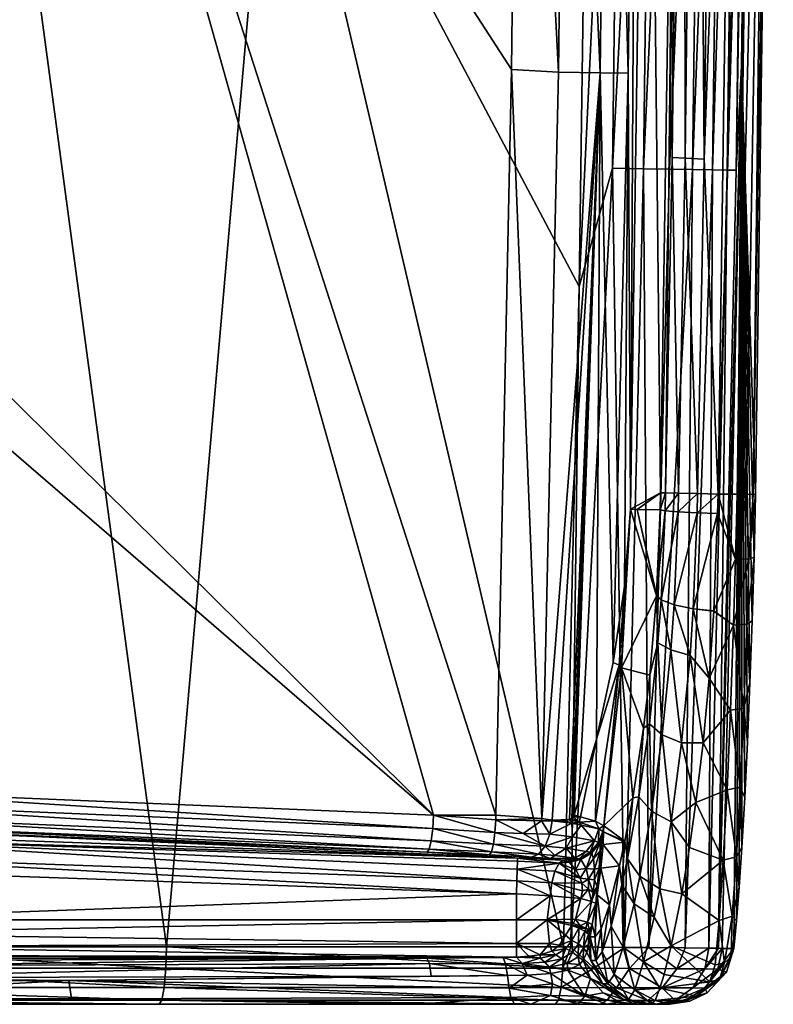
# Model space of a CAD drawing. Header units: millimetres. Extents: x -0.184 to 0.184, y 0.201 to 0.639.
# Tile 10 of 30: x 0.143 to 0.184, y 0.201 to 0.254. Entities that reach past the tile are written whole.
import ezdxf

# ---------------------------------------------------------------- set-up
doc = ezdxf.new("R2010")
doc.units = ezdxf.units.MM
doc.header["$MEASUREMENT"] = 0
doc.layers.add('Standard', color=7, linetype='Continuous')

msp = doc.modelspace()

# ---------------------------------------------------------------- meshes
at = {"layer": 'Standard'}
mesh = msp.add_polyface(dxfattribs=at)
corners = [(0.14205, 0.294075, 0.046786), (0.135319, 0.243868, 0.047456), (0.134369, 0.246945, 0.04757), (0.135683, 0.240668, 0.047406), (0.17004, 0.291783, 0.043231), (0.169586, 0.251575, 0.0431), (0.17019, 0.332899, 0.043394), (0.113937, 0.294094, 0.049685), (0.132887, 0.2498, 0.047743), (0.128501, 0.25358, 0.048229), (0.130793, 0.252229, 0.047979), (0.129049, 0.252482, 0.048139), (0.172581, 0.291766, 0.04243), (0.172117, 0.25144, 0.042294), (0.176929, 0.291757, 0.035725), (0.176349, 0.291752, 0.038325), (0.176542, 0.332604, 0.038491), (0.175998, 0.227881, 0.035572), (0.175867, 0.251387, 0.038193), (0.174834, 0.291754, 0.040716), (0.175015, 0.332599, 0.04089), (0.174359, 0.251407, 0.04058), (0.172745, 0.332598, 0.042603), (0.178505, 0.287313, 0.004938), (0.177623, 0.228767, 0.004938), (0.179963, 0.246753, 0.002205), (0.180598, 0.300855, 0.002205), (0.181645, 0.292629, 0.002), (0.178873, 0.301054, 0.003842), (0.178238, 0.24683, 0.003842), (0.178692, 0.316021, 0.004938), (0.178937, 0.246794, 0.002851), (0.179572, 0.300956, 0.002851), (0.122153, 0.288045, 0.05293), (0.13971, 0.288026, 0.051071), (0.139775, 0.329913, 0.051067), (0.129491, 0.204291, 0.052021), (0.156804, 0.270936, 0.048954), (0.173738, 0.27549, 0.046664), (0.174015, 0.330935, 0.046909), (0.173226, 0.239887, 0.046568), (0.15693, 0.337624, 0.049113), (0.181989, 0.251753, 0.037043), (0.182489, 0.294376, 0.037191), (0.181703, 0.246156, 0.038665), (0.182246, 0.288267, 0.038802), (0.182469, 0.330867, 0.038991), (0.17863, 0.288274, 0.044674), (0.179882, 0.288268, 0.043502), (0.180085, 0.330854, 0.043708), (0.178102, 0.246208, 0.044528), (0.179349, 0.246188, 0.043356), (0.175545, 0.288294, 0.046324), (0.177219, 0.288282, 0.045603), (0.177401, 0.330852, 0.045809), (0.175029, 0.246259, 0.046181), (0.176696, 0.246231, 0.045458), (0.178823, 0.330853, 0.044881), (0.175716, 0.330854, 0.046524), (0.181759, 0.288264, 0.040457), (0.181217, 0.246161, 0.040317), (0.180427, 0.246172, 0.041908), (0.180965, 0.288265, 0.042052), (0.181978, 0.330862, 0.040653), (0.181178, 0.330857, 0.042254), (0.183699, 0.296676, 0.003035), (0.18274, 0.228678, 0.003035), (0.182903, 0.37344, 0.002), (0.1827, 0.296795, 0.002), (0.180718, 0.2287, 0.002), (0.18342, 0.29679, 0.002305), (0.181741, 0.2287, 0.002), (0.182618, 0.228681, 0.00252)]
mesh.append_faces([[corners[k] for k in face] for face in [(0, 1, 2, 2), (0, 3, 1, 1), (0, 4, 5, 5), (0, 6, 4, 4), (7, 2, 8, 8), (9, 10, 11, 11), (12, 4, 6, 6), (12, 13, 4, 4), (13, 5, 4, 4), (14, 15, 16, 16), (14, 17, 15, 15), (17, 18, 15, 15), (15, 19, 20, 20), (15, 18, 19, 19), (18, 21, 19, 19), (19, 12, 22, 22), (19, 21, 12, 12), (21, 13, 12, 12), (23, 24, 14, 14), (25, 26, 27, 27), (23, 28, 29, 29), (28, 23, 30, 30), (29, 28, 31, 31), (28, 32, 31, 31), (31, 32, 25, 25), (32, 26, 25, 25), (33, 34, 35, 35), (33, 36, 34, 34), (37, 38, 39, 39), (37, 40, 38, 38), (37, 41, 34, 34), (41, 35, 34, 34), (42, 43, 44, 44), (43, 45, 44, 44), (43, 46, 45, 45), (47, 48, 49, 49), (47, 50, 48, 48), (50, 51, 48, 48), (52, 53, 54, 54), (52, 55, 53, 53), (55, 56, 53, 53), (53, 47, 57, 57), (53, 56, 47, 47), (56, 50, 47, 47), (38, 52, 58, 58), (38, 40, 52, 52), (40, 55, 52, 52), (59, 45, 46, 46), (59, 60, 45, 45), (60, 44, 45, 45), (60, 59, 61, 61), (59, 62, 61, 61), (59, 63, 62, 62), (63, 64, 62, 62), (48, 62, 64, 64), (48, 51, 62, 62), (51, 61, 62, 62), (42, 65, 43, 43), (42, 66, 65, 65), (27, 67, 68, 68), (27, 68, 69, 69), (68, 70, 71, 71), (70, 65, 72, 72)]])
mesh = msp.add_polyface(dxfattribs=at)
corners = [(0.14205, 0.294075, 0.046786), (0.16538, 0.211388, 0.043559), (0.135683, 0.240668, 0.047406), (0.169586, 0.251575, 0.0431), (0.168739, 0.211387, 0.043086), (0.127907, 0.240915, 0.041066), (0.127898, 0.241595, 0.041811), (0.127918, 0.240686, 0.04106), (0.128177, 0.240683, 0.042432), (0.128401, 0.242914, 0.043943), (0.129021, 0.240678, 0.044265), (0.129832, 0.242796, 0.045579), (0.128501, 0.25358, 0.048229), (0.129049, 0.252482, 0.048139), (0.126716, 0.250533, 0.047931), (0.127417, 0.242606, 0.04194), (0.127755, 0.241582, 0.04111), (0.134959, 0.241679, 0.047457), (0.135319, 0.243868, 0.047456), (0.133356, 0.240669, 0.04728), (0.130461, 0.240674, 0.045871), (0.13221, 0.242571, 0.047008), (0.127914, 0.246304, 0.045921), (0.126418, 0.247447, 0.046547), (0.128554, 0.249235, 0.047484), (0.131624, 0.240671, 0.046642), (0.134316, 0.245145, 0.047542), (0.134369, 0.246945, 0.04757), (0.132717, 0.248823, 0.04773), (0.132887, 0.2498, 0.047743), (0.130871, 0.251181, 0.047939), (0.130793, 0.252229, 0.047979), (0.127774, 0.24409, 0.044103), (0.128994, 0.245118, 0.045774), (0.127049, 0.244684, 0.044237), (0.131348, 0.245807, 0.047165), (0.130042, 0.247973, 0.047325), (0.12824, 0.237882, 0.042999), (0.133449, 0.237834, 0.047447), (0.130165, 0.237855, 0.046015), (0.131586, 0.237844, 0.046922), (0.128705, 0.237873, 0.044136), (0.172117, 0.25144, 0.042294), (0.171209, 0.211212, 0.042309), (0.174359, 0.251407, 0.04058), (0.176929, 0.291757, 0.035725), (0.177623, 0.228767, 0.004938), (0.175998, 0.227881, 0.035572), (0.179963, 0.246753, 0.002205), (0.181645, 0.292629, 0.002), (0.180718, 0.2287, 0.002), (0.178505, 0.287313, 0.004938), (0.177886, 0.228761, 0.003842), (0.178238, 0.24683, 0.003842), (0.156804, 0.270936, 0.048954), (0.13971, 0.288026, 0.051071), (0.150965, 0.204293, 0.049498), (0.129491, 0.204291, 0.052021), (0.1827, 0.296795, 0.002), (0.181741, 0.2287, 0.002), (0.18342, 0.29679, 0.002305), (0.182251, 0.228689, 0.00214), (0.182618, 0.228681, 0.00252), (0.183699, 0.296676, 0.003035), (0.18274, 0.228678, 0.003035)]
mesh.append_faces([[corners[k] for k in face] for face in [(0, 1, 2, 2), (0, 3, 4, 4), (5, 6, 7, 7), (6, 8, 7, 7), (6, 9, 8, 8), (9, 10, 8, 8), (9, 11, 10, 10), (12, 13, 14, 14), (15, 6, 16, 16), (15, 9, 6, 6), (2, 17, 18, 18), (2, 19, 17, 17), (20, 11, 21, 21), (20, 10, 11, 11), (22, 23, 24, 24), (19, 21, 17, 17), (19, 25, 21, 21), (24, 14, 13, 13), (17, 26, 18, 18), (18, 26, 27, 27), (28, 27, 26, 26), (27, 28, 29, 29), (30, 29, 28, 28), (29, 30, 31, 31), (13, 31, 30, 30), (5, 16, 6, 6), (9, 15, 32, 32), (9, 33, 11, 11), (9, 32, 33, 33), (32, 22, 33, 33), (32, 34, 22, 22), (21, 25, 20, 20), (11, 35, 21, 21), (11, 33, 35, 35), (35, 33, 36, 36), (22, 36, 33, 33), (36, 22, 24, 24), (21, 26, 17, 17), (21, 35, 26, 26), (26, 35, 28, 28), (36, 28, 35, 35), (28, 36, 30, 30), (24, 30, 36, 36), (30, 24, 13, 13), (8, 10, 37, 37), (19, 2, 38, 38), (20, 25, 39, 39), (7, 8, 37, 37), (19, 40, 25, 25), (10, 20, 39, 39), (39, 41, 10, 10), (42, 43, 3, 3), (44, 43, 42, 42), (45, 46, 47, 47), (48, 49, 50, 50), (46, 51, 52, 52), (51, 53, 52, 52), (54, 55, 56, 56), (57, 56, 55, 55), (50, 58, 59, 59), (59, 60, 61, 61), (62, 63, 64, 64), (61, 60, 62, 62)]])
mesh = msp.add_polyface(dxfattribs=at)
corners = [(0.131927, 0.230894, 0.047802), (0.133486, 0.233986, 0.047637), (0.131638, 0.212978, 0.047786), (0.132482, 0.212751, 0.047692), (0.135082, 0.237516, 0.047466), (0.135683, 0.240668, 0.047406), (0.16538, 0.211388, 0.043559), (0.14205, 0.294075, 0.046786), (0.168739, 0.211387, 0.043086), (0.131586, 0.237844, 0.046922), (0.133449, 0.237834, 0.047447), (0.132182, 0.234995, 0.047563), (0.133272, 0.234991, 0.047632), (0.13198, 0.232153, 0.047778), (0.130905, 0.232157, 0.04769), (0.133356, 0.240669, 0.04728), (0.171209, 0.211212, 0.042309), (0.169586, 0.251575, 0.0431), (0.175998, 0.227881, 0.035572), (0.175679, 0.223744, 0.037088), (0.175867, 0.251387, 0.038193), (0.174359, 0.251407, 0.04058), (0.171775, 0.211125, 0.041993), (0.172707, 0.21116, 0.041329), (0.172827, 0.211225, 0.041229), (0.172908, 0.211305, 0.041159), (0.172953, 0.211391, 0.041121), (0.174154, 0.215495, 0.039911), (0.175063, 0.219614, 0.03855), (0.175515, 0.219337, 0.036689), (0.175381, 0.219472, 0.037642), (0.174565, 0.210812, 0.037659), (0.177623, 0.228767, 0.004938), (0.176352, 0.227873, 0.028806), (0.177602, 0.227845, 0.004955), (0.177037, 0.218933, 0.007088), (0.176702, 0.216086, 0.008639), (0.177398, 0.223219, 0.005599), (0.177401, 0.223264, 0.005588), (0.177886, 0.228761, 0.003842), (0.177864, 0.227798, 0.00386), (0.177651, 0.222995, 0.004514), (0.177478, 0.220678, 0.005183), (0.177021, 0.21631, 0.007165), (0.178348, 0.222722, 0.003545), (0.178172, 0.220298, 0.004237), (0.177708, 0.215725, 0.006288), (0.178563, 0.227744, 0.002869), (0.173226, 0.239887, 0.046568), (0.156804, 0.270936, 0.048954), (0.172386, 0.204296, 0.046591), (0.150965, 0.204293, 0.049498), (0.175029, 0.246259, 0.046181), (0.175676, 0.204266, 0.045508), (0.176696, 0.246231, 0.045458), (0.176979, 0.204254, 0.044674), (0.178102, 0.246208, 0.044528), (0.172776, 0.204292, 0.046526)]
mesh.append_faces([[corners[k] for k in face] for face in [(0, 1, 2, 2), (1, 3, 2, 2), (1, 4, 3, 3), (5, 6, 4, 4), (6, 3, 4, 4), (7, 8, 6, 6), (9, 10, 11, 11), (11, 10, 12, 12), (11, 12, 13, 13), (13, 12, 1, 1), (13, 1, 0, 0), (10, 5, 4, 4), (10, 4, 12, 12), (12, 4, 1, 1), (13, 14, 11, 11), (15, 10, 9, 9), (0, 14, 13, 13), (16, 8, 17, 17), (18, 19, 20, 20), (21, 22, 16, 16), (21, 23, 22, 22), (21, 24, 23, 23), (21, 25, 24, 24), (21, 26, 25, 25), (21, 27, 26, 26), (21, 28, 27, 27), (21, 20, 28, 28), (28, 20, 19, 19), (18, 29, 19, 19), (29, 30, 19, 19), (29, 31, 30, 30), (30, 27, 28, 28), (30, 28, 19, 19), (32, 33, 18, 18), (32, 34, 33, 33), (29, 35, 36, 36), (37, 33, 38, 38), (37, 18, 33, 33), (37, 29, 18, 18), (37, 35, 29, 29), (33, 34, 38, 38), (32, 39, 34, 34), (39, 40, 34, 34), (41, 42, 37, 37), (42, 35, 37, 37), (42, 43, 35, 35), (44, 45, 41, 41), (45, 42, 41, 41), (45, 46, 42, 42), (46, 43, 42, 42), (37, 38, 41, 41), (35, 43, 36, 36), (34, 40, 38, 38), (40, 41, 38, 38), (40, 47, 41, 41), (48, 49, 50, 50), (49, 51, 50, 50), (52, 53, 54, 54), (53, 55, 54, 54), (54, 55, 56, 56), (48, 57, 52, 52), (57, 53, 52, 52), (50, 57, 48, 48)]])
mesh = msp.add_polyface(dxfattribs=at)
corners = [(0.174285, 0.210666, 0.039), (0.174565, 0.210812, 0.037659), (0.174501, 0.21052, 0.037892), (0.174108, 0.21107, 0.039558), (0.173229, 0.211009, 0.040831), (0.173343, 0.21085, 0.040685), (0.175381, 0.219472, 0.037642), (0.173294, 0.211309, 0.040782), (0.174154, 0.215495, 0.039911), (0.172869, 0.210228, 0.040934), (0.174063, 0.210013, 0.038969), (0.17361, 0.209442, 0.038855), (0.173822, 0.209391, 0.038065), (0.174269, 0.209916, 0.037993), (0.174541, 0.210504, 0.037339), (0.174518, 0.209804, 0.03593), (0.175675, 0.209932, 0.014274), (0.175399, 0.208666, 0.016083), (0.175689, 0.210001, 0.014186), (0.176131, 0.212334, 0.011591), (0.175515, 0.219337, 0.036689), (0.176702, 0.216086, 0.008639), (0.173916, 0.209367, 0.037671), (0.173326, 0.209004, 0.037772), (0.17434, 0.209901, 0.037517), (0.174357, 0.209474, 0.036451), (0.174008, 0.209048, 0.036736), (0.174305, 0.208543, 0.035342), (0.175835, 0.209046, 0.013453), (0.175525, 0.207636, 0.015435), (0.176453, 0.212377, 0.00996), (0.179912, 0.215292, 0.00549), (0.179525, 0.212074, 0.007595), (0.178753, 0.215286, 0.005743), (0.178189, 0.211031, 0.008723), (0.179176, 0.209647, 0.00967), (0.177708, 0.215725, 0.006288), (0.17713, 0.211601, 0.009185), (0.177577, 0.207424, 0.012451), (0.176501, 0.208101, 0.012813), (0.177021, 0.21631, 0.007165), (0.180947, 0.204214, 0.037042), (0.181989, 0.251753, 0.037043), (0.180741, 0.204217, 0.038743), (0.180229, 0.204223, 0.04043), (0.180427, 0.246172, 0.041908), (0.178944, 0.204236, 0.042705), (0.181003, 0.208964, 0.010349), (0.181208, 0.212761, 0.00709), (0.181395, 0.217048, 0.00459), (0.181566, 0.204214, 0.019335), (0.182303, 0.215334, 0.006638), (0.182157, 0.212349, 0.00866), (0.182109, 0.217152, 0.004874), (0.181919, 0.21291, 0.00735), (0.182002, 0.209655, 0.011081), (0.181711, 0.209154, 0.010577)]
mesh.append_faces([[corners[k] for k in face] for face in [(0, 1, 2, 2), (0, 3, 1, 1), (0, 4, 3, 3), (0, 5, 4, 4), (1, 3, 6, 6), (7, 8, 3, 3), (8, 6, 3, 3), (9, 5, 10, 10), (0, 10, 5, 5), (11, 10, 12, 12), (10, 13, 12, 12), (10, 0, 13, 13), (0, 2, 13, 13), (1, 14, 2, 2), (15, 16, 17, 17), (15, 14, 16, 16), (14, 18, 16, 16), (14, 1, 18, 18), (1, 19, 18, 18), (1, 20, 19, 19), (20, 21, 19, 19), (12, 22, 23, 23), (12, 13, 22, 22), (13, 24, 22, 22), (13, 2, 24, 24), (2, 14, 24, 24), (15, 25, 14, 14), (25, 24, 14, 14), (25, 26, 24, 24), (26, 22, 24, 24), (27, 25, 15, 15), (28, 29, 18, 18), (29, 16, 18, 18), (18, 19, 28, 28), (19, 30, 28, 28), (19, 21, 30, 30), (31, 32, 33, 33), (32, 34, 33, 33), (32, 35, 34, 34), (33, 34, 36, 36), (34, 37, 36, 36), (34, 38, 37, 37), (38, 39, 37, 37), (36, 37, 40, 40), (37, 30, 40, 40), (37, 39, 30, 30), (39, 28, 30, 30), (30, 21, 40, 40), (41, 42, 43, 43), (44, 45, 46, 46), (35, 32, 47, 47), (32, 48, 47, 47), (32, 31, 48, 48), (48, 31, 49, 49), (42, 41, 50, 50), (51, 52, 53, 53), (52, 54, 53, 53), (52, 55, 54, 54), (55, 56, 54, 54), (47, 48, 56, 56), (48, 54, 56, 56), (48, 49, 54, 54), (49, 53, 54, 54)]])
mesh = msp.add_polyface(dxfattribs=at)
corners = [(0.177886, 0.228761, 0.003842), (0.178585, 0.228746, 0.002851), (0.177864, 0.227798, 0.00386), (0.178563, 0.227744, 0.002869), (0.179611, 0.228724, 0.002205), (0.179589, 0.227695, 0.002223), (0.180718, 0.2287, 0.002), (0.180697, 0.22766, 0.00202), (0.179963, 0.246753, 0.002205), (0.178238, 0.24683, 0.003842), (0.178937, 0.246794, 0.002851), (0.180492, 0.222394, 0.002733), (0.180241, 0.218771, 0.003855), (0.179378, 0.222509, 0.002919), (0.179206, 0.220006, 0.003632), (0.179912, 0.215292, 0.00549), (0.178753, 0.215286, 0.005743), (0.178348, 0.222722, 0.003545), (0.178172, 0.220298, 0.004237), (0.177708, 0.215725, 0.006288), (0.177651, 0.222995, 0.004514), (0.180492, 0.222398, 0.002732), (0.181989, 0.251753, 0.037043), (0.181703, 0.246156, 0.038665), (0.180741, 0.204217, 0.038743), (0.178102, 0.246208, 0.044528), (0.176979, 0.204254, 0.044674), (0.179349, 0.246188, 0.043356), (0.178944, 0.204236, 0.042705), (0.181217, 0.246161, 0.040317), (0.180427, 0.246172, 0.041908), (0.180229, 0.204223, 0.04043), (0.181741, 0.2287, 0.002), (0.181659, 0.225183, 0.002226), (0.181557, 0.221631, 0.002924), (0.181395, 0.217048, 0.00459), (0.182658, 0.225288, 0.003253), (0.18274, 0.228678, 0.003035), (0.182556, 0.221865, 0.003925), (0.182437, 0.218533, 0.005053), (0.182303, 0.215334, 0.006638), (0.182157, 0.212349, 0.00866), (0.182002, 0.209655, 0.011081), (0.181857, 0.207507, 0.013589), (0.181712, 0.205696, 0.016331), (0.181566, 0.204214, 0.019335), (0.182251, 0.228689, 0.00214), (0.182377, 0.225203, 0.00253), (0.182618, 0.228681, 0.00252), (0.182109, 0.217152, 0.004874), (0.182273, 0.221687, 0.003222)]
mesh.append_faces([[corners[k] for k in face] for face in [(0, 1, 2, 2), (1, 3, 2, 2), (1, 4, 3, 3), (4, 5, 3, 3), (4, 6, 5, 5), (6, 7, 5, 5), (4, 8, 6, 6), (0, 9, 1, 1), (9, 10, 1, 1), (1, 10, 4, 4), (10, 8, 4, 4), (11, 12, 13, 13), (12, 14, 13, 13), (12, 15, 14, 14), (15, 16, 14, 14), (13, 14, 17, 17), (14, 18, 17, 17), (14, 16, 18, 18), (16, 19, 18, 18), (3, 17, 20, 20), (3, 5, 17, 17), (5, 13, 17, 17), (5, 7, 13, 13), (7, 21, 13, 13), (21, 11, 13, 13), (22, 23, 24, 24), (25, 26, 27, 27), (26, 28, 27, 27), (29, 24, 23, 23), (27, 28, 30, 30), (31, 29, 30, 30), (31, 24, 29, 29), (32, 33, 6, 6), (33, 7, 6, 6), (21, 34, 11, 11), (21, 33, 34, 34), (21, 7, 33, 33), (15, 12, 35, 35), (12, 34, 35, 35), (11, 34, 12, 12), (22, 36, 37, 37), (22, 38, 36, 36), (22, 39, 38, 38), (22, 40, 39, 39), (22, 41, 40, 40), (22, 42, 41, 41), (22, 43, 42, 42), (22, 44, 43, 43), (22, 45, 44, 44), (32, 46, 33, 33), (46, 47, 33, 33), (46, 48, 47, 47), (36, 47, 37, 37), (47, 48, 37, 37), (35, 34, 49, 49), (34, 50, 49, 49), (33, 47, 34, 34), (47, 50, 34, 34), (47, 36, 50, 50), (36, 38, 50, 50), (39, 49, 50, 50), (39, 40, 49, 49), (50, 38, 39, 39)]])
mesh = msp.add_polyface(dxfattribs=at)
corners = [(0.171775, 0.211125, 0.041993), (0.172707, 0.21116, 0.041329), (0.172452, 0.211097, 0.04153), (0.169911, 0.209077, 0.03885), (0.171678, 0.209054, 0.039587), (0.172344, 0.208972, 0.038466), (0.170656, 0.209132, 0.040394), (0.171209, 0.211212, 0.042309), (0.171192, 0.211084, 0.042314), (0.171764, 0.211089, 0.041999), (0.172834, 0.21096, 0.041211), (0.174108, 0.21107, 0.039558), (0.173229, 0.211009, 0.040831), (0.173294, 0.211309, 0.040782), (0.172908, 0.211305, 0.041159), (0.172827, 0.211225, 0.041229), (0.173343, 0.21085, 0.040685), (0.172953, 0.211391, 0.041121), (0.174154, 0.215495, 0.039911), (0.173311, 0.206898, 0.035841), (0.171762, 0.207742, 0.036796), (0.173399, 0.207313, 0.035848), (0.173363, 0.20773, 0.036054), (0.171924, 0.208383, 0.037193), (0.173279, 0.208005, 0.036294), (0.172142, 0.208814, 0.037795), (0.173049, 0.20845, 0.036872), (0.169866, 0.207846, 0.037107), (0.171662, 0.207042, 0.036668), (0.169889, 0.208482, 0.037528), (0.172684, 0.20886, 0.037807), (0.172578, 0.208921, 0.038076), (0.172345, 0.208972, 0.038466), (0.171035, 0.209284, 0.041), (0.171922, 0.209214, 0.040334), (0.171395, 0.209721, 0.041544), (0.17253, 0.209608, 0.040643), (0.171652, 0.210375, 0.041895), (0.172869, 0.210228, 0.040934), (0.174063, 0.210013, 0.038969), (0.17361, 0.209442, 0.038855), (0.172994, 0.209079, 0.038675), (0.170209, 0.210401, 0.042554), (0.173221, 0.209045, 0.038093), (0.173822, 0.209391, 0.038065), (0.173326, 0.209004, 0.037772), (0.171499, 0.205758, 0.036673), (0.173029, 0.205782, 0.035991), (0.173605, 0.208522, 0.036563), (0.173736, 0.207405, 0.035582), (0.173728, 0.207947, 0.035891), (0.1729, 0.205561, 0.036075)]
mesh.append_faces([[corners[k] for k in face] for face in [(0, 1, 2, 2), (3, 4, 5, 5), (3, 6, 4, 4), (7, 0, 8, 8), (0, 9, 8, 8), (10, 2, 1, 1), (10, 0, 2, 2), (10, 9, 0, 0), (11, 12, 13, 13), (12, 14, 13, 13), (12, 15, 14, 14), (15, 12, 1, 1), (12, 10, 1, 1), (12, 16, 10, 10), (17, 13, 14, 14), (17, 18, 13, 13), (19, 20, 21, 21), (20, 22, 21, 21), (20, 23, 22, 22), (23, 24, 22, 22), (23, 25, 24, 24), (25, 26, 24, 24), (27, 20, 28, 28), (29, 23, 20, 20), (25, 30, 26, 26), (25, 31, 30, 30), (25, 32, 31, 31), (25, 5, 32, 32), (25, 3, 5, 5), (19, 28, 20, 20), (6, 33, 4, 4), (33, 34, 4, 4), (33, 35, 34, 34), (35, 36, 34, 34), (9, 10, 37, 37), (10, 38, 37, 37), (10, 16, 38, 38), (37, 38, 35, 35), (38, 36, 35, 35), (38, 39, 36, 36), (39, 40, 36, 36), (41, 4, 34, 34), (5, 4, 41, 41), (36, 41, 34, 34), (36, 40, 41, 41), (9, 37, 8, 8), (37, 42, 8, 8), (32, 41, 31, 31), (41, 43, 31, 31), (41, 40, 43, 43), (40, 44, 43, 43), (32, 5, 41, 41), (31, 43, 30, 30), (43, 45, 30, 30), (43, 44, 45, 45), (28, 19, 46, 46), (19, 47, 46, 46), (48, 26, 45, 45), (22, 49, 21, 21), (24, 50, 22, 22), (24, 26, 48, 48), (30, 45, 26, 26), (46, 47, 51, 51)]])
mesh = msp.add_polyface(dxfattribs=at)
corners = [(0.131638, 0.212978, 0.047786), (0.132482, 0.212751, 0.047692), (0.1312, 0.212388, 0.047697), (0.132438, 0.212037, 0.047561), (0.13219, 0.210761, 0.045808), (0.130711, 0.211111, 0.045947), (0.132275, 0.210927, 0.046512), (0.130529, 0.211422, 0.046682), (0.132365, 0.211376, 0.047147), (0.130548, 0.211982, 0.047335), (0.16538, 0.211388, 0.043559), (0.165331, 0.210673, 0.043431), (0.165246, 0.210011, 0.043018), (0.165138, 0.209562, 0.042384), (0.165033, 0.209396, 0.041683), (0.131586, 0.21042, 0.038897), (0.130161, 0.210744, 0.039005), (0.169911, 0.209077, 0.03885), (0.145701, 0.202487, 0.043177), (0.131805, 0.202619, 0.044709), (0.165253, 0.202709, 0.040466), (0.164477, 0.2012, 0.04326), (0.127502, 0.2012, 0.047798), (0.145845, 0.201502, 0.044348), (0.12736, 0.201502, 0.046471), (0.127235, 0.202487, 0.045297), (0.169542, 0.201569, 0.041066), (0.165016, 0.203682, 0.038836), (0.133482, 0.20354, 0.042896), (0.13122, 0.203682, 0.038836), (0.129852, 0.20976, 0.037149), (0.13137, 0.210157, 0.037994), (0.13122, 0.209224, 0.037164), (0.131228, 0.208503, 0.037003), (0.169841, 0.207151, 0.036956), (0.169866, 0.207846, 0.037107), (0.169889, 0.208482, 0.037528), (0.169904, 0.208914, 0.038157), (0.165151, 0.203405, 0.039774), (0.133589, 0.20328, 0.043809), (0.13122, 0.203848, 0.038105), (0.169127, 0.203717, 0.038525), (0.169841, 0.203739, 0.038426), (0.13122, 0.204316, 0.037443), (0.169841, 0.204476, 0.037309), (0.13122, 0.20501, 0.037021), (0.13122, 0.20575, 0.036907), (0.169841, 0.20575, 0.036907), (0.129461, 0.203152, 0.051802), (0.150932, 0.203154, 0.049281), (0.129491, 0.204291, 0.052021), (0.150965, 0.204293, 0.049498), (0.172354, 0.203156, 0.046374), (0.129151, 0.2012, 0.048939), (0.150571, 0.2012, 0.046423), (0.129274, 0.201417, 0.050072), (0.150713, 0.201417, 0.047554), (0.171941, 0.2012, 0.043523), (0.129387, 0.202105, 0.051115), (0.150845, 0.202106, 0.048596), (0.172105, 0.201417, 0.044651), (0.172255, 0.202107, 0.04569)]
mesh.append_faces([[corners[k] for k in face] for face in [(0, 1, 2, 2), (1, 3, 2, 2), (4, 5, 6, 6), (5, 7, 6, 6), (2, 8, 9, 9), (2, 3, 8, 8), (8, 7, 9, 9), (8, 6, 7, 7), (10, 11, 1, 1), (11, 3, 1, 1), (11, 12, 3, 3), (12, 8, 3, 3), (12, 13, 8, 8), (13, 6, 8, 8), (13, 14, 6, 6), (14, 4, 6, 6), (4, 15, 16, 16), (17, 4, 14, 14), (17, 15, 4, 4), (18, 19, 20, 20), (21, 22, 23, 23), (22, 24, 23, 23), (25, 18, 24, 24), (18, 23, 24, 24), (18, 26, 23, 23), (19, 18, 25, 25), (27, 28, 29, 29), (30, 31, 32, 32), (33, 32, 34, 34), (32, 35, 34, 34), (32, 31, 35, 35), (31, 36, 35, 35), (31, 37, 36, 36), (37, 31, 17, 17), (31, 15, 17, 17), (38, 39, 27, 27), (39, 28, 27, 27), (20, 19, 38, 38), (19, 39, 38, 38), (29, 40, 27, 27), (40, 41, 27, 27), (40, 42, 41, 41), (40, 43, 42, 42), (43, 44, 42, 42), (43, 45, 44, 44), (46, 47, 45, 45), (47, 44, 45, 45), (33, 34, 46, 46), (46, 34, 47, 47), (48, 49, 50, 50), (49, 51, 50, 50), (49, 52, 51, 51), (53, 54, 55, 55), (54, 56, 55, 55), (54, 57, 56, 56), (55, 56, 58, 58), (56, 59, 58, 58), (56, 60, 59, 59), (58, 59, 48, 48), (59, 49, 48, 48), (59, 61, 49, 49), (53, 22, 54, 54), (54, 22, 21, 21)]])
mesh = msp.add_polyface(dxfattribs=at)
corners = [(0.168739, 0.211387, 0.043086), (0.168738, 0.211151, 0.04308), (0.16538, 0.211388, 0.043559), (0.169911, 0.209077, 0.03885), (0.168386, 0.209254, 0.041207), (0.170656, 0.209132, 0.040394), (0.165033, 0.209396, 0.041683), (0.168686, 0.210463, 0.042926), (0.165331, 0.210673, 0.043431), (0.168599, 0.209835, 0.042509), (0.165246, 0.210011, 0.043018), (0.168492, 0.209411, 0.041889), (0.165138, 0.209562, 0.042384), (0.171209, 0.211212, 0.042309), (0.171192, 0.211084, 0.042314), (0.169445, 0.202068, 0.040389), (0.145701, 0.202487, 0.043177), (0.16937, 0.202752, 0.03986), (0.165253, 0.202709, 0.040466), (0.169748, 0.2012, 0.042519), (0.164477, 0.2012, 0.04326), (0.169542, 0.201569, 0.041066), (0.145845, 0.201502, 0.044348), (0.169841, 0.207151, 0.036956), (0.169866, 0.207846, 0.037107), (0.171662, 0.207042, 0.036668), (0.169889, 0.208482, 0.037528), (0.171762, 0.207742, 0.036796), (0.172142, 0.208814, 0.037795), (0.169904, 0.208914, 0.038157), (0.171924, 0.208383, 0.037193), (0.171035, 0.209284, 0.041), (0.171395, 0.209721, 0.041544), (0.170209, 0.210401, 0.042554), (0.171652, 0.210375, 0.041895), (0.170418, 0.202779, 0.039591), (0.171785, 0.202298, 0.039281), (0.171689, 0.201675, 0.040175), (0.170626, 0.2012, 0.042346), (0.169127, 0.203717, 0.038525), (0.169261, 0.203382, 0.039297), (0.165016, 0.203682, 0.038836), (0.165151, 0.203405, 0.039774), (0.169841, 0.20575, 0.036907), (0.171499, 0.205758, 0.036673), (0.172354, 0.203156, 0.046374), (0.172386, 0.204296, 0.046591), (0.150965, 0.204293, 0.049498), (0.171941, 0.2012, 0.043523), (0.172105, 0.201417, 0.044651), (0.150713, 0.201417, 0.047554), (0.172255, 0.202107, 0.04569), (0.150845, 0.202106, 0.048596), (0.150932, 0.203154, 0.049281), (0.17138, 0.203467, 0.038524), (0.170156, 0.203395, 0.039107), (0.171119, 0.203681, 0.038325), (0.169841, 0.203739, 0.038426), (0.170514, 0.203786, 0.038236), (0.169841, 0.204476, 0.037309), (0.171132, 0.203874, 0.037939), (0.171623, 0.204485, 0.037058), (0.150571, 0.2012, 0.046423)]
mesh.append_faces([[corners[k] for k in face] for face in [(0, 1, 2, 2), (3, 4, 5, 5), (3, 6, 4, 4), (1, 7, 2, 2), (7, 8, 2, 2), (7, 9, 8, 8), (9, 10, 8, 8), (9, 11, 10, 10), (11, 12, 10, 10), (11, 4, 12, 12), (4, 6, 12, 12), (0, 13, 1, 1), (13, 14, 1, 1), (15, 16, 17, 17), (16, 18, 17, 17), (19, 20, 21, 21), (20, 22, 21, 21), (16, 15, 21, 21), (23, 24, 25, 25), (24, 26, 27, 27), (28, 29, 3, 3), (28, 26, 29, 29), (28, 30, 26, 26), (4, 11, 5, 5), (11, 31, 5, 5), (11, 9, 31, 31), (9, 32, 31, 31), (9, 7, 32, 32), (7, 33, 32, 32), (7, 1, 33, 33), (1, 14, 33, 33), (34, 32, 33, 33), (17, 35, 15, 15), (35, 36, 15, 15), (37, 21, 15, 15), (37, 38, 21, 21), (36, 37, 15, 15), (19, 21, 38, 38), (39, 40, 41, 41), (40, 42, 41, 41), (40, 17, 42, 42), (17, 18, 42, 42), (23, 25, 43, 43), (25, 44, 43, 43), (45, 46, 47, 47), (48, 49, 50, 50), (49, 51, 52, 52), (51, 45, 53, 53), (54, 55, 56, 56), (55, 57, 56, 56), (57, 58, 56, 56), (17, 40, 35, 35), (40, 55, 35, 35), (40, 39, 55, 55), (39, 57, 55, 55), (57, 59, 58, 58), (59, 60, 58, 58), (59, 61, 60, 60), (44, 59, 43, 43), (44, 61, 59, 59), (62, 20, 19, 19), (48, 62, 19, 19), (48, 19, 38, 38)]])
mesh = msp.add_polyface(dxfattribs=at)
corners = [(0.174086, 0.204828, 0.029339), (0.1742, 0.207099, 0.034311), (0.174406, 0.205267, 0.024687), (0.174858, 0.206568, 0.020205), (0.174397, 0.208536, 0.034765), (0.175399, 0.208666, 0.016083), (0.174518, 0.209804, 0.03593), (0.174126, 0.206638, 0.034314), (0.173936, 0.205509, 0.034401), (0.174305, 0.208543, 0.035342), (0.174046, 0.2079, 0.035419), (0.174056, 0.208479, 0.035899), (0.173728, 0.207947, 0.035891), (0.173977, 0.207221, 0.035171), (0.173736, 0.207405, 0.035582), (0.173894, 0.206747, 0.035175), (0.173311, 0.206898, 0.035841), (0.174192, 0.207529, 0.034815), (0.174008, 0.209048, 0.036736), (0.173605, 0.208522, 0.036563), (0.173916, 0.209367, 0.037671), (0.173326, 0.209004, 0.037772), (0.174357, 0.209474, 0.036451), (0.173399, 0.207313, 0.035848), (0.173363, 0.20773, 0.036054), (0.173279, 0.208005, 0.036294), (0.173676, 0.205621, 0.035311), (0.173029, 0.205782, 0.035991), (0.173857, 0.205065, 0.034461), (0.173788, 0.205173, 0.034941), (0.173593, 0.2053, 0.035399), (0.175525, 0.207636, 0.015435), (0.175675, 0.209932, 0.014274), (0.174949, 0.205412, 0.019748), (0.174469, 0.204027, 0.024452), (0.178756, 0.207146, 0.012421), (0.178193, 0.204358, 0.016705), (0.177577, 0.207424, 0.012451), (0.177271, 0.205895, 0.014567), (0.176501, 0.208101, 0.012813), (0.176186, 0.206617, 0.014874), (0.1767, 0.203482, 0.019176), (0.175599, 0.204271, 0.019365), (0.175835, 0.209046, 0.013453), (0.178189, 0.211031, 0.008723), (0.179176, 0.209647, 0.00967), (0.173533, 0.205141, 0.035483), (0.180783, 0.205723, 0.01439), (0.181003, 0.208964, 0.010349), (0.182002, 0.209655, 0.011081), (0.181857, 0.207507, 0.013589), (0.181711, 0.209154, 0.010577), (0.181488, 0.20595, 0.014576), (0.181712, 0.205696, 0.016331)]
mesh.append_faces([[corners[k] for k in face] for face in [(0, 1, 2, 2), (1, 3, 2, 2), (1, 4, 3, 3), (4, 5, 3, 3), (4, 6, 5, 5), (0, 7, 1, 1), (0, 8, 7, 7), (9, 10, 11, 11), (10, 12, 11, 11), (10, 13, 12, 12), (13, 14, 12, 12), (13, 15, 14, 14), (15, 16, 14, 14), (15, 17, 7, 7), (17, 1, 7, 7), (17, 4, 1, 1), (18, 19, 20, 20), (19, 21, 20, 20), (9, 11, 22, 22), (11, 18, 22, 22), (11, 19, 18, 18), (17, 9, 4, 4), (9, 6, 4, 4), (16, 23, 14, 14), (14, 24, 12, 12), (12, 25, 19, 19), (12, 19, 11, 11), (17, 15, 13, 13), (10, 17, 13, 13), (17, 10, 9, 9), (8, 26, 7, 7), (26, 15, 7, 7), (26, 27, 15, 15), (27, 16, 15, 15), (28, 29, 8, 8), (29, 26, 8, 8), (29, 30, 26, 26), (31, 5, 32, 32), (31, 33, 5, 5), (33, 3, 5, 5), (33, 34, 3, 3), (34, 2, 3, 3), (35, 36, 37, 37), (36, 38, 37, 37), (37, 38, 39, 39), (38, 40, 39, 39), (38, 41, 40, 40), (41, 42, 40, 40), (39, 40, 43, 43), (40, 31, 43, 43), (40, 42, 31, 31), (42, 33, 31, 31), (37, 44, 35, 35), (44, 45, 35, 35), (29, 46, 30, 30), (35, 47, 36, 36), (35, 48, 47, 47), (35, 45, 48, 48), (49, 50, 51, 51), (47, 48, 52, 52), (48, 51, 52, 52), (50, 52, 51, 51), (50, 53, 52, 52)]])
mesh = msp.add_polyface(dxfattribs=at)
corners = [(0.176869, 0.2012, 0.034578), (0.175624, 0.201462, 0.034512), (0.177136, 0.2012, 0.0295), (0.178193, 0.204358, 0.016705), (0.1767, 0.203482, 0.019176), (0.177271, 0.205895, 0.014567), (0.176225, 0.201977, 0.024204), (0.177586, 0.202064, 0.022662), (0.177811, 0.202813, 0.02022), (0.175891, 0.201462, 0.029435), (0.177328, 0.201412, 0.026091), (0.179362, 0.202081, 0.040081), (0.180006, 0.203103, 0.04034), (0.177707, 0.202087, 0.04275), (0.178501, 0.203114, 0.042888), (0.180229, 0.204223, 0.04043), (0.178944, 0.204236, 0.042705), (0.175876, 0.2012, 0.041529), (0.177354, 0.2012, 0.039272), (0.176931, 0.201413, 0.042054), (0.178398, 0.201411, 0.039692), (0.17594, 0.203132, 0.045097), (0.176979, 0.204254, 0.044674), (0.180741, 0.204217, 0.038743), (0.180947, 0.204214, 0.037042), (0.180705, 0.203097, 0.037034), (0.18001, 0.202078, 0.03701), (0.178973, 0.201411, 0.036973), (0.17785, 0.2012, 0.036934), (0.176245, 0.2012, 0.037383), (0.17811, 0.2012, 0.0295), (0.179533, 0.201635, 0.024628), (0.180268, 0.202418, 0.021407), (0.180567, 0.203319, 0.018915), (0.180783, 0.205723, 0.01439), (0.181566, 0.204214, 0.019335), (0.181165, 0.202932, 0.021732), (0.180132, 0.201819, 0.024827), (0.179191, 0.201365, 0.027083), (0.181063, 0.203432, 0.018986), (0.181488, 0.20595, 0.014576), (0.181712, 0.205696, 0.016331), (0.181428, 0.203759, 0.019139), (0.180802, 0.202542, 0.021545)]
mesh.append_faces([[corners[k] for k in face] for face in [(0, 1, 2, 2), (3, 4, 5, 5), (6, 4, 7, 7), (4, 8, 7, 7), (4, 3, 8, 8), (9, 6, 2, 2), (6, 10, 2, 2), (6, 7, 10, 10), (11, 12, 13, 13), (12, 14, 13, 13), (12, 15, 14, 14), (15, 16, 14, 14), (17, 18, 19, 19), (19, 20, 13, 13), (20, 11, 13, 13), (18, 20, 19, 19), (21, 14, 22, 22), (22, 14, 16, 16), (21, 13, 14, 14), (23, 12, 24, 24), (12, 25, 24, 24), (12, 11, 25, 25), (11, 26, 25, 25), (11, 20, 26, 26), (20, 27, 26, 26), (20, 18, 27, 27), (18, 28, 27, 27), (15, 12, 23, 23), (18, 29, 0, 0), (18, 0, 2, 2), (18, 2, 30, 30), (18, 30, 28, 28), (2, 10, 30, 30), (10, 31, 30, 30), (10, 7, 31, 31), (7, 32, 31, 31), (7, 8, 32, 32), (8, 3, 32, 32), (3, 33, 32, 32), (3, 34, 33, 33), (24, 25, 35, 35), (25, 36, 35, 35), (25, 26, 36, 36), (26, 37, 36, 36), (26, 27, 37, 37), (27, 38, 37, 37), (27, 28, 38, 38), (28, 30, 38, 38), (33, 34, 39, 39), (34, 40, 39, 39), (40, 41, 42, 42), (39, 40, 42, 42), (35, 42, 41, 41), (38, 30, 37, 37), (37, 30, 31, 31), (37, 31, 43, 43), (33, 39, 32, 32), (32, 39, 43, 43), (32, 43, 31, 31), (42, 35, 43, 43), (43, 35, 36, 36), (43, 36, 37, 37), (43, 39, 42, 42)]])
mesh = msp.add_polyface(dxfattribs=at)
corners = [(0.17261, 0.203037, 0.037954), (0.173529, 0.201647, 0.038767), (0.171695, 0.202869, 0.03888), (0.171785, 0.202298, 0.039281), (0.171689, 0.201675, 0.040175), (0.170418, 0.202779, 0.039591), (0.17315, 0.2012, 0.041217), (0.170626, 0.2012, 0.042346), (0.173029, 0.205782, 0.035991), (0.173285, 0.205434, 0.035788), (0.1729, 0.205561, 0.036075), (0.173676, 0.205621, 0.035311), (0.173593, 0.2053, 0.035399), (0.172386, 0.204296, 0.046591), (0.172354, 0.203156, 0.046374), (0.172776, 0.204292, 0.046526), (0.174012, 0.203145, 0.04598), (0.172255, 0.202107, 0.04569), (0.171941, 0.2012, 0.043523), (0.174354, 0.2012, 0.042697), (0.172105, 0.201417, 0.044651), (0.174747, 0.201415, 0.043775), (0.173844, 0.202598, 0.03641), (0.173248, 0.203348, 0.036832), (0.173452, 0.203574, 0.036251), (0.173533, 0.205141, 0.035483), (0.173195, 0.204464, 0.036137), (0.173218, 0.205303, 0.03586), (0.172833, 0.204642, 0.036403), (0.172865, 0.204004, 0.03684), (0.172509, 0.204199, 0.036966), (0.172296, 0.203659, 0.037697), (0.171971, 0.203867, 0.037657), (0.17138, 0.203467, 0.038524), (0.171119, 0.203681, 0.038325), (0.170156, 0.203395, 0.039107), (0.171617, 0.203196, 0.038679), (0.173166, 0.203764, 0.036661), (0.17347, 0.204249, 0.035803), (0.173635, 0.204001, 0.035453), (0.172825, 0.205453, 0.036132), (0.172497, 0.204919, 0.036467), (0.172174, 0.204393, 0.036957), (0.172585, 0.203401, 0.037692), (0.170514, 0.203786, 0.038236), (0.171132, 0.203874, 0.037939), (0.171746, 0.204066, 0.03747), (0.171623, 0.204485, 0.037058), (0.171499, 0.205758, 0.036673)]
mesh.append_faces([[corners[k] for k in face] for face in [(0, 1, 2, 2), (1, 3, 2, 2), (1, 4, 3, 3), (5, 2, 3, 3), (6, 4, 1, 1), (6, 7, 4, 4), (8, 9, 10, 10), (8, 11, 9, 9), (11, 12, 9, 9), (13, 14, 15, 15), (14, 16, 15, 15), (14, 17, 16, 16), (18, 19, 20, 20), (19, 21, 20, 20), (20, 21, 17, 17), (0, 22, 1, 1), (0, 23, 22, 22), (24, 22, 23, 23), (25, 26, 27, 27), (26, 28, 27, 27), (26, 29, 28, 28), (29, 30, 28, 28), (29, 31, 30, 30), (31, 32, 30, 30), (31, 33, 32, 32), (33, 34, 32, 32), (5, 35, 2, 2), (35, 36, 2, 2), (35, 33, 36, 36), (37, 38, 24, 24), (38, 39, 24, 24), (27, 28, 40, 40), (28, 41, 40, 40), (28, 42, 41, 41), (33, 31, 36, 36), (31, 43, 36, 36), (31, 29, 43, 43), (29, 37, 43, 43), (29, 26, 37, 37), (26, 38, 37, 37), (26, 25, 38, 38), (0, 43, 23, 23), (0, 36, 43, 43), (0, 2, 36, 36), (43, 37, 23, 23), (24, 23, 37, 37), (44, 45, 34, 34), (45, 32, 34, 34), (45, 46, 32, 32), (46, 30, 32, 32), (46, 42, 30, 30), (42, 28, 30, 30), (47, 46, 45, 45), (47, 42, 46, 46), (48, 41, 47, 47), (48, 40, 41, 41), (48, 10, 40, 40), (47, 41, 42, 42), (9, 12, 40, 40), (12, 27, 40, 40), (12, 25, 27, 27), (40, 10, 9, 9), (18, 7, 6, 6)]])
mesh = msp.add_polyface(dxfattribs=at)
corners = [(0.174086, 0.204828, 0.029339), (0.173819, 0.204828, 0.034417), (0.173936, 0.205509, 0.034401), (0.173857, 0.205065, 0.034461), (0.17473, 0.2012, 0.03983), (0.17315, 0.2012, 0.041217), (0.173529, 0.201647, 0.038767), (0.173811, 0.20484, 0.03456), (0.175624, 0.201462, 0.034512), (0.175891, 0.201462, 0.029435), (0.177136, 0.2012, 0.0295), (0.174501, 0.202303, 0.034453), (0.174768, 0.202303, 0.029375), (0.173864, 0.203555, 0.03442), (0.174131, 0.203555, 0.029342), (0.174469, 0.204027, 0.024452), (0.174406, 0.205267, 0.024687), (0.1767, 0.203482, 0.019176), (0.176225, 0.201977, 0.024204), (0.175599, 0.204271, 0.019365), (0.175111, 0.202807, 0.02427), (0.174949, 0.205412, 0.019748), (0.172255, 0.202107, 0.04569), (0.175241, 0.202096, 0.044697), (0.174012, 0.203145, 0.04598), (0.174354, 0.2012, 0.042697), (0.175876, 0.2012, 0.041529), (0.174747, 0.201415, 0.043775), (0.176931, 0.201413, 0.042054), (0.177707, 0.202087, 0.04275), (0.175676, 0.204266, 0.045508), (0.172776, 0.204292, 0.046526), (0.17594, 0.203132, 0.045097), (0.176979, 0.204254, 0.044674), (0.176869, 0.2012, 0.034578), (0.176245, 0.2012, 0.037383), (0.175384, 0.201342, 0.037036), (0.176244, 0.2012, 0.037385), (0.174531, 0.201812, 0.036689), (0.173844, 0.202598, 0.03641), (0.173452, 0.203574, 0.036251), (0.173635, 0.204001, 0.035453), (0.173725, 0.204417, 0.034925), (0.174733, 0.2012, 0.039826), (0.17347, 0.204249, 0.035803), (0.173736, 0.204981, 0.035035), (0.173533, 0.205141, 0.035483), (0.173788, 0.205173, 0.034941), (0.177354, 0.2012, 0.039272), (0.171941, 0.2012, 0.043523)]
mesh.append_faces([[corners[k] for k in face] for face in [(0, 1, 2, 2), (1, 3, 2, 2), (4, 5, 6, 6), (1, 7, 3, 3), (8, 9, 10, 10), (8, 11, 9, 9), (11, 12, 9, 9), (11, 13, 12, 12), (13, 14, 12, 12), (13, 1, 14, 14), (1, 0, 14, 14), (15, 14, 16, 16), (14, 0, 16, 16), (17, 18, 19, 19), (18, 20, 19, 19), (18, 9, 20, 20), (9, 12, 20, 20), (19, 20, 21, 21), (20, 15, 21, 21), (20, 12, 15, 15), (12, 14, 15, 15), (22, 23, 24, 24), (25, 26, 27, 27), (26, 28, 27, 27), (27, 23, 22, 22), (27, 28, 23, 23), (28, 29, 23, 23), (24, 30, 31, 31), (24, 32, 30, 30), (32, 33, 30, 30), (24, 23, 32, 32), (29, 32, 23, 23), (34, 35, 8, 8), (35, 36, 8, 8), (35, 37, 36, 36), (38, 39, 8, 8), (39, 11, 8, 8), (39, 40, 11, 11), (40, 41, 11, 11), (41, 13, 11, 11), (41, 42, 13, 13), (7, 1, 42, 42), (1, 13, 42, 42), (8, 36, 38, 38), (4, 36, 43, 43), (4, 6, 36, 36), (36, 6, 38, 38), (37, 43, 36, 36), (6, 39, 38, 38), (44, 42, 41, 41), (7, 42, 45, 45), (42, 44, 45, 45), (46, 45, 44, 44), (47, 3, 46, 46), (3, 45, 46, 46), (3, 7, 45, 45), (48, 26, 37, 37), (48, 37, 35, 35), (26, 25, 4, 4), (26, 4, 43, 43), (26, 43, 37, 37), (49, 5, 4, 4), (49, 4, 25, 25)]])

doc.saveas('drawing.dxf')
